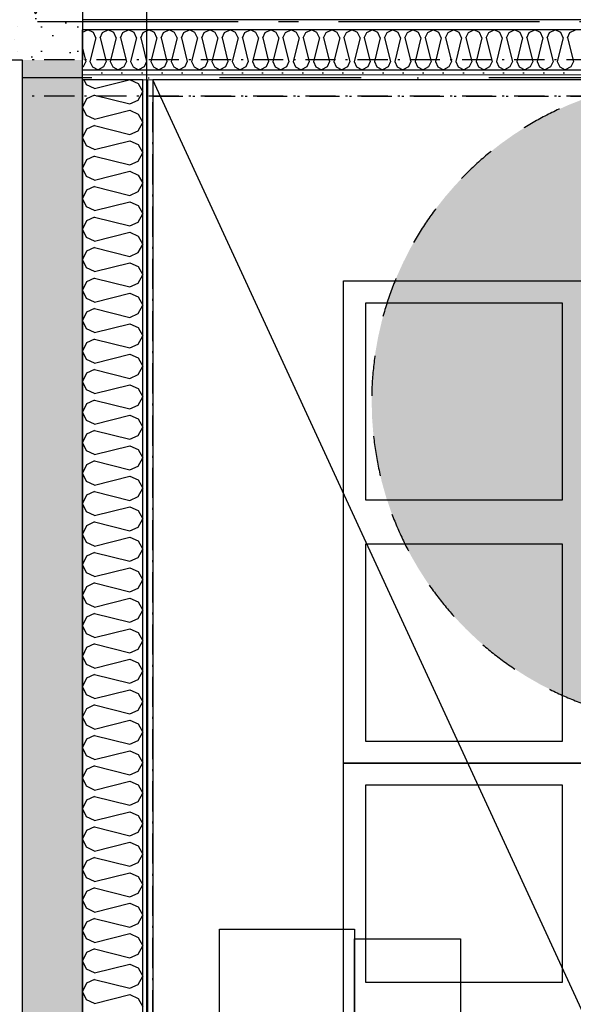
# Model space of a CAD drawing. Header units: millimetres. Extents: x -173281 to 144469, y -85977 to 83288.
# Tile 28 of 88: x -76555 to -75176, y -41462 to -39012. Entities that reach past the tile are written whole.
import ezdxf
from ezdxf.enums import TextEntityAlignment as Align

# ---------------------------------------------------------------- set-up
doc = ezdxf.new("R2010")
doc.units = ezdxf.units.MM
doc.header["$LTSCALE"] = 0.5
doc.header["$MEASUREMENT"] = 0
for name, pattern in [('Akselinje', [1500, 1000, -200, 100, -200]), ('Over snittplan', [260, 150, -50, 10, -50]), ('PLINE', [0]), ('Prikk & stiplet', [1340.555525, 705.555534, -352.777767, 0, -282.222223]), ('Stipling', [400, 200, -200])]:
    doc.linetypes.add(name, pattern=pattern)
for name, color, linetype in [('223- Bjelker', 7, 'Continuous'), ('232- Ikke-bærende yttervegger (Skravur)(Nye konstruksjoner)', 7, 'Continuous'), ('24-- Innervegger (Skravur)(Nye konstruksjoner)', 7, 'Continuous'), ('24-- Innervegger(Nye konstruksjoner)', 7, 'Continuous'), ('2411 Bærende innervegger betong', 7, 'Continuous'), ('2411 Bærende innervegger betong (Skravur)', 7, 'Continuous'), ('242- Ikke-bærende innervegger', 7, 'Continuous'), ('242- Ikke-bærende innervegger (Skravur)', 7, 'Continuous'), ('252- Gulv på grunn_ bunnplate', 7, 'Continuous'), ('255- Gulvoverflate(Nye konstruksjoner)', 7, 'Continuous'), ('256- Faste himlinger og overflatebehandling(Nye konstruksjoner)', 7, 'Continuous'), ('279- Annet fast inventar(Nye konstruksjoner)', 7, 'Continuous'), ('68-- Inventar (løst)(Nye konstruksjoner)', 7, 'Continuous'), ('82-- Modullinjer', 7, 'Continuous'), ('862- M___Nettoareal(Nye konstruksjoner)', 7, 'Continuous'), ('862- M___Nettoareal(Polylinje)(Nye konstruksjoner)', 7, 'Continuous'), ('862- M___Nettoareal(Tekst)(Nye konstruksjoner)', 7, 'Continuous')]:
    doc.layers.add(name, color=color, linetype=linetype)
doc.layers.add('236- Innvendig kledning og overflate', color=7, linetype='Continuous', lineweight=0)
doc.layers.add('236- Innvendig kledning og overflate(Nye konstruksjoner)', color=7, linetype='Continuous', lineweight=0)
doc.styles.add('GENERATED_STYLE_1', font='arial.ttf')
doc.styles.add('GENERATED_STYLE_2', font='arial.ttf')
doc.linetypes.add('Lydfuge betonggolv', pattern='A,0,[5,A-2607.111 Plan 1. etasje1.Shx,S=3.968254,R=0,X=0,Y=-3.46945e-18],-600,0', length=600)
pattern_1 = [(180, (0, 0), (0, 311.7692), [30, -150]), (180, (-90, -155.9), (0, 311.7692), [30, -150]), (240, (0, 0), (-270, 155.8846), [30, -150]), (240, (-180, 2e-14), (-270, 155.8846), [30, -150]), (300, (-30, 4e-15), (270, 155.8846), [30, -150]), (300, (-210, 3e-14), (270, 155.8846), [30, -150]), (180, (-4e-15, -30), (0, 60.000002), [0, -60, 0, -90.000004]), (225, (-30, -30), (-42.42641, 42.42641), [0, -45, 0, -75.000003])]
pattern_2 = [(270, (0, 0), (86.60254, 0), [0, -50]), (270, (43.3, -25), (86.60254, 0), [0, -50])]
pattern_3 = [(0, (0, 0), (0, 86.60254), [0, -50]), (0, (25, 43.3), (0, 86.60254), [0, -50])]

# ---------------------------------------------------------------- blocks, each defined once
blk = doc.blocks.new('Piano_A-127_129', base_point=(-73510.9, -42789.3))
at = {"layer": '862- M___Nettoareal(Polylinje)(Nye konstruksjoner)', "linetype": 'PLINE', "flags": 128}
blk.add_lwpolyline([(-73575.8, -44899), (-73974.8, -41102.6), (-74178.8, -39161.9), (-76223.2, -39161.9), (-76223.2, -43699.4), (-74915.7, -43699.4), (-74915.7, -44898.8)], close=True, dxfattribs=at)
at = {"layer": '862- M___Nettoareal(Tekst)(Nye konstruksjoner)', "style": 'GENERATED_STYLE_1'}
for tag, height, p in [('DUMMY_862', 150, (-74911, -42150.7)), ('ROOM_NAME', 150, (-74911, -42711.1)), ('DUMMY_861', 100, (-75068.2, -42310.9)), ('ROOM_NUMBER', 100, (-75068.2, -42699.7)), ('DUMMY_863', 100, (-74675.3, -42676.8))]:
    blk.add_attdef(tag, text='', height=height, rotation=90, dxfattribs=at).set_placement(p, align=Align.TOP_LEFT)
blk = doc.blocks.new('*X382')
at = {"layer": '242- Ikke-bærende innervegger (Skravur)', "linetype": 'PLINE'}
for p, q in [((-76388.4, -39174.3), (-76394.2, -39161.9)), ((-76368, -39183.5), (-76388.4, -39174.3)), ((-76368, -39183.5), (-76281.7, -39161.9)), ((-76279.2, -39161.9), (-76259.7, -39170.8)), ((-76259.7, -39170.8), (-76248.2, -39191.5)), ((-76368, -39199.5), (-76388.4, -39208.7)), ((-76368, -39199.5), (-76280, -39221.5)), ((-76259.7, -39212.2), (-76248.2, -39191.5)), ((-76388.4, -39208.7), (-76398.2, -39229.4)), ((-76280, -39221.5), (-76259.7, -39212.2)), ((-76388.4, -39250.2), (-76398.2, -39229.4)), ((-76368, -39259.4), (-76280, -39237.4)), ((-76280, -39237.4), (-76259.7, -39246.6)), ((-76259.7, -39246.6), (-76248.2, -39267.4)), ((-76368, -39259.4), (-76388.4, -39250.2)), ((-76259.7, -39288.1), (-76248.2, -39267.4)), ((-76388.4, -39284.6), (-76398.2, -39305.3)), ((-76368, -39275.3), (-76388.4, -39284.6)), ((-76368, -39275.3), (-76280, -39297.3)), ((-76280, -39297.3), (-76259.7, -39288.1)), ((-76388.4, -39326), (-76398.2, -39305.3)), ((-76368, -39335.3), (-76280, -39313.3)), ((-76280, -39313.3), (-76259.7, -39322.5)), ((-76368, -39335.3), (-76388.4, -39326)), ((-76259.7, -39322.5), (-76248.2, -39343.2)), ((-76259.7, -39364), (-76248.2, -39343.2)), ((-76388.4, -39360.5), (-76398.2, -39381.2)), ((-76368, -39351.2), (-76388.4, -39360.5)), ((-76368, -39351.2), (-76280, -39373.2)), ((-76280, -39373.2), (-76259.7, -39364)), ((-76388.4, -39401.9), (-76398.2, -39381.2)), ((-76368, -39411.2), (-76280, -39389.2)), ((-76280, -39389.2), (-76259.7, -39398.4)), ((-76368, -39411.2), (-76388.4, -39401.9)), ((-76259.7, -39398.4), (-76248.2, -39419.1)), ((-76259.7, -39439.8), (-76248.2, -39419.1)), ((-76388.4, -39436.3), (-76398.2, -39457.1)), ((-76368, -39427.1), (-76388.4, -39436.3)), ((-76368, -39427.1), (-76280, -39449.1)), ((-76280, -39449.1), (-76259.7, -39439.8)), ((-76388.4, -39477.8), (-76398.2, -39457.1)), ((-76368, -39487), (-76280, -39465)), ((-76280, -39465), (-76259.7, -39474.3)), ((-76368, -39487), (-76388.4, -39477.8)), ((-76259.7, -39474.3), (-76248.2, -39495)), ((-76388.4, -39512.2), (-76398.2, -39532.9)), ((-76368, -39503), (-76388.4, -39512.2)), ((-76368, -39503), (-76280, -39525)), ((-76280, -39525), (-76259.7, -39515.7)), ((-76259.7, -39515.7), (-76248.2, -39495)), ((-76388.4, -39553.7), (-76398.2, -39532.9)), ((-76368, -39562.9), (-76280, -39540.9)), ((-76280, -39540.9), (-76259.7, -39550.2)), ((-76368, -39562.9), (-76388.4, -39553.7)), ((-76259.7, -39550.2), (-76248.2, -39570.9)), ((-76388.4, -39588.1), (-76398.2, -39608.8)), ((-76368, -39578.9), (-76388.4, -39588.1)), ((-76368, -39578.9), (-76280, -39600.9)), ((-76280, -39600.9), (-76259.7, -39591.6)), ((-76259.7, -39591.6), (-76248.2, -39570.9)), ((-76388.4, -39629.5), (-76398.2, -39608.8)), ((-76368, -39638.8), (-76388.4, -39629.5)), ((-76368, -39638.8), (-76280, -39616.8)), ((-76280, -39616.8), (-76259.7, -39626)), ((-76259.7, -39626), (-76248.2, -39646.8)), ((-76388.4, -39664), (-76398.2, -39684.7)), ((-76368, -39654.7), (-76388.4, -39664)), ((-76368, -39654.7), (-76280, -39676.7)), ((-76259.7, -39667.5), (-76248.2, -39646.8)), ((-76388.4, -39705.4), (-76398.2, -39684.7)), ((-76280, -39676.7), (-76259.7, -39667.5)), ((-76368, -39714.7), (-76388.4, -39705.4)), ((-76368, -39714.7), (-76280, -39692.7)), ((-76280, -39692.7), (-76259.7, -39701.9)), ((-76259.7, -39701.9), (-76248.2, -39722.6)), ((-76368, -39730.6), (-76388.4, -39739.9)), ((-76368, -39730.6), (-76280, -39752.6)), ((-76259.7, -39743.4), (-76248.2, -39722.6)), ((-76388.4, -39739.9), (-76398.2, -39760.6)), ((-76388.4, -39781.3), (-76398.2, -39760.6)), ((-76280, -39752.6), (-76259.7, -39743.4)), ((-76368, -39790.6), (-76388.4, -39781.3)), ((-76368, -39790.6), (-76280, -39768.6)), ((-76280, -39768.6), (-76259.7, -39777.8)), ((-76259.7, -39777.8), (-76248.2, -39798.5)), ((-76368, -39806.5), (-76388.4, -39815.7)), ((-76368, -39806.5), (-76280, -39828.5)), ((-76259.7, -39819.2), (-76248.2, -39798.5)), ((-76388.4, -39815.7), (-76398.2, -39836.5)), ((-76388.4, -39857.2), (-76398.2, -39836.5)), ((-76280, -39828.5), (-76259.7, -39819.2)), ((-76368, -39866.4), (-76388.4, -39857.2)), ((-76368, -39866.4), (-76280, -39844.4)), ((-76280, -39844.4), (-76259.7, -39853.7)), ((-76259.7, -39853.7), (-76248.2, -39874.4)), ((-76368, -39882.4), (-76388.4, -39891.6)), ((-76368, -39882.4), (-76280, -39904.4)), ((-76259.7, -39895.1), (-76248.2, -39874.4)), ((-76388.4, -39891.6), (-76398.2, -39912.3)), ((-76280, -39904.4), (-76259.7, -39895.1)), ((-76388.4, -39933.1), (-76398.2, -39912.3)), ((-76368, -39942.3), (-76388.4, -39933.1)), ((-76368, -39942.3), (-76280, -39920.3)), ((-76280, -39920.3), (-76259.7, -39929.6)), ((-76259.7, -39929.6), (-76248.2, -39950.3)), ((-76368, -39958.3), (-76388.4, -39967.5)), ((-76368, -39958.3), (-76280, -39980.2)), ((-76259.7, -39971), (-76248.2, -39950.3)), ((-76388.4, -39967.5), (-76398.2, -39988.2)), ((-76280, -39980.2), (-76259.7, -39971)), ((-76388.4, -40008.9), (-76398.2, -39988.2)), ((-76368, -40018.2), (-76280, -39996.2)), ((-76280, -39996.2), (-76259.7, -40005.4)), ((-76259.7, -40005.4), (-76248.2, -40026.2)), ((-76368, -40018.2), (-76388.4, -40008.9)), ((-76259.7, -40046.9), (-76248.2, -40026.2)), ((-76388.4, -40043.4), (-76398.2, -40064.1)), ((-76368, -40034.1), (-76388.4, -40043.4)), ((-76368, -40034.1), (-76280, -40056.1)), ((-76280, -40056.1), (-76259.7, -40046.9)), ((-76388.4, -40084.8), (-76398.2, -40064.1)), ((-76368, -40094.1), (-76280, -40072.1)), ((-76280, -40072.1), (-76259.7, -40081.3)), ((-76259.7, -40081.3), (-76248.2, -40102)), ((-76368, -40094.1), (-76388.4, -40084.8)), ((-76259.7, -40122.8), (-76248.2, -40102)), ((-76388.4, -40119.3), (-76398.2, -40140)), ((-76368, -40110), (-76388.4, -40119.3)), ((-76368, -40110), (-76280, -40132)), ((-76280, -40132), (-76259.7, -40122.8)), ((-76388.4, -40160.7), (-76398.2, -40140)), ((-76368, -40169.9), (-76280, -40147.9)), ((-76280, -40147.9), (-76259.7, -40157.2)), ((-76368, -40169.9), (-76388.4, -40160.7)), ((-76259.7, -40157.2), (-76248.2, -40177.9)), ((-76259.7, -40198.6), (-76248.2, -40177.9)), ((-76388.4, -40195.1), (-76398.2, -40215.9)), ((-76368, -40185.9), (-76388.4, -40195.1)), ((-76368, -40185.9), (-76280, -40207.9)), ((-76280, -40207.9), (-76259.7, -40198.6)), ((-76388.4, -40236.6), (-76398.2, -40215.9)), ((-76368, -40245.8), (-76280, -40223.8)), ((-76280, -40223.8), (-76259.7, -40233.1)), ((-76368, -40245.8), (-76388.4, -40236.6)), ((-76259.7, -40233.1), (-76248.2, -40253.8)), ((-76388.4, -40271), (-76398.2, -40291.7)), ((-76368, -40261.8), (-76388.4, -40271)), ((-76368, -40261.8), (-76280, -40283.8)), ((-76280, -40283.8), (-76259.7, -40274.5)), ((-76259.7, -40274.5), (-76248.2, -40253.8)), ((-76388.4, -40312.5), (-76398.2, -40291.7)), ((-76368, -40321.7), (-76280, -40299.7)), ((-76280, -40299.7), (-76259.7, -40309)), ((-76368, -40321.7), (-76388.4, -40312.5)), ((-76259.7, -40309), (-76248.2, -40329.7)), ((-76388.4, -40346.9), (-76398.2, -40367.6)), ((-76368, -40337.6), (-76388.4, -40346.9)), ((-76368, -40337.6), (-76280, -40359.6)), ((-76280, -40359.6), (-76259.7, -40350.4)), ((-76259.7, -40350.4), (-76248.2, -40329.7)), ((-76388.4, -40388.3), (-76398.2, -40367.6)), ((-76368, -40397.6), (-76280, -40375.6)), ((-76280, -40375.6), (-76259.7, -40384.8)), ((-76368, -40397.6), (-76388.4, -40388.3)), ((-76259.7, -40384.8), (-76248.2, -40405.6)), ((-76388.4, -40422.8), (-76398.2, -40443.5)), ((-76368, -40413.5), (-76388.4, -40422.8)), ((-76368, -40413.5), (-76280, -40435.5)), ((-76259.7, -40426.3), (-76248.2, -40405.6)), ((-76388.4, -40464.2), (-76398.2, -40443.5)), ((-76280, -40435.5), (-76259.7, -40426.3)), ((-76368, -40473.5), (-76388.4, -40464.2)), ((-76368, -40473.5), (-76280, -40451.5)), ((-76280, -40451.5), (-76259.7, -40460.7)), ((-76259.7, -40460.7), (-76248.2, -40481.4)), ((-76368, -40489.4), (-76388.4, -40498.7)), ((-76368, -40489.4), (-76280, -40511.4)), ((-76259.7, -40502.2), (-76248.2, -40481.4)), ((-76388.4, -40498.7), (-76398.2, -40519.4)), ((-76388.4, -40540.1), (-76398.2, -40519.4)), ((-76280, -40511.4), (-76259.7, -40502.2)), ((-76368, -40549.3), (-76388.4, -40540.1)), ((-76368, -40549.3), (-76280, -40527.3)), ((-76280, -40527.3), (-76259.7, -40536.6)), ((-76259.7, -40536.6), (-76248.2, -40557.3)), ((-76368, -40565.3), (-76388.4, -40574.5)), ((-76368, -40565.3), (-76280, -40587.3)), ((-76259.7, -40578), (-76248.2, -40557.3)), ((-76388.4, -40574.5), (-76398.2, -40595.3)), ((-76388.4, -40616), (-76398.2, -40595.3)), ((-76280, -40587.3), (-76259.7, -40578)), ((-76368, -40625.2), (-76388.4, -40616)), ((-76368, -40625.2), (-76280, -40603.2)), ((-76280, -40603.2), (-76259.7, -40612.5)), ((-76259.7, -40612.5), (-76248.2, -40633.2)), ((-76368, -40641.2), (-76388.4, -40650.4)), ((-76368, -40641.2), (-76280, -40663.2)), ((-76259.7, -40653.9), (-76248.2, -40633.2)), ((-76388.4, -40650.4), (-76398.2, -40671.1)), ((-76280, -40663.2), (-76259.7, -40653.9)), ((-76388.4, -40691.9), (-76398.2, -40671.1)), ((-76368, -40701.1), (-76388.4, -40691.9)), ((-76368, -40701.1), (-76280, -40679.1)), ((-76280, -40679.1), (-76259.7, -40688.3)), ((-76259.7, -40688.3), (-76248.2, -40709.1)), ((-76368, -40717), (-76388.4, -40726.3)), ((-76368, -40717), (-76280, -40739)), ((-76259.7, -40729.8), (-76248.2, -40709.1)), ((-76388.4, -40726.3), (-76398.2, -40747)), ((-76280, -40739), (-76259.7, -40729.8)), ((-76388.4, -40767.7), (-76398.2, -40747)), ((-76368, -40777), (-76388.4, -40767.7)), ((-76368, -40777), (-76280, -40755)), ((-76280, -40755), (-76259.7, -40764.2)), ((-76259.7, -40764.2), (-76248.2, -40784.9)), ((-76259.7, -40805.7), (-76248.2, -40784.9)), ((-76388.4, -40802.2), (-76398.2, -40822.9)), ((-76368, -40792.9), (-76388.4, -40802.2)), ((-76368, -40792.9), (-76280, -40814.9)), ((-76280, -40814.9), (-76259.7, -40805.7)), ((-76388.4, -40843.6), (-76398.2, -40822.9)), ((-76368, -40852.9), (-76280, -40830.9)), ((-76280, -40830.9), (-76259.7, -40840.1)), ((-76259.7, -40840.1), (-76248.2, -40860.8)), ((-76368, -40852.9), (-76388.4, -40843.6)), ((-76259.7, -40881.6), (-76248.2, -40860.8)), ((-76388.4, -40878), (-76398.2, -40898.8)), ((-76368, -40868.8), (-76388.4, -40878)), ((-76368, -40868.8), (-76280, -40890.8)), ((-76280, -40890.8), (-76259.7, -40881.6)), ((-76388.4, -40919.5), (-76398.2, -40898.8)), ((-76368, -40928.7), (-76280, -40906.7)), ((-76280, -40906.7), (-76259.7, -40916)), ((-76368, -40928.7), (-76388.4, -40919.5)), ((-76259.7, -40916), (-76248.2, -40936.7)), ((-76259.7, -40957.4), (-76248.2, -40936.7)), ((-76388.4, -40953.9), (-76398.2, -40974.6)), ((-76368, -40944.7), (-76388.4, -40953.9)), ((-76368, -40944.7), (-76280, -40966.7)), ((-76280, -40966.7), (-76259.7, -40957.4)), ((-76388.4, -40995.4), (-76398.2, -40974.6)), ((-76368, -41004.6), (-76280, -40982.6)), ((-76280, -40982.6), (-76259.7, -40991.9)), ((-76368, -41004.6), (-76388.4, -40995.4)), ((-76259.7, -40991.9), (-76248.2, -41012.6)), ((-76259.7, -41033.3), (-76248.2, -41012.6)), ((-76388.4, -41029.8), (-76398.2, -41050.5)), ((-76368, -41020.6), (-76388.4, -41029.8)), ((-76368, -41020.6), (-76280, -41042.6)), ((-76280, -41042.6), (-76259.7, -41033.3)), ((-76388.4, -41071.2), (-76398.2, -41050.5)), ((-76368, -41080.5), (-76280, -41058.5)), ((-76280, -41058.5), (-76259.7, -41067.7)), ((-76368, -41080.5), (-76388.4, -41071.2)), ((-76259.7, -41067.7), (-76248.2, -41088.5)), ((-76388.4, -41105.7), (-76398.2, -41126.4)), ((-76368, -41096.4), (-76388.4, -41105.7)), ((-76368, -41096.4), (-76280, -41118.4)), ((-76280, -41118.4), (-76259.7, -41109.2)), ((-76259.7, -41109.2), (-76248.2, -41088.5)), ((-76388.4, -41147.1), (-76398.2, -41126.4)), ((-76368, -41156.4), (-76280, -41134.4)), ((-76280, -41134.4), (-76259.7, -41143.6)), ((-76368, -41156.4), (-76388.4, -41147.1)), ((-76259.7, -41143.6), (-76248.2, -41164.3)), ((-76388.4, -41181.6), (-76398.2, -41202.3)), ((-76368, -41172.3), (-76388.4, -41181.6)), ((-76368, -41172.3), (-76280, -41194.3)), ((-76259.7, -41185.1), (-76248.2, -41164.3)), ((-76388.4, -41223), (-76398.2, -41202.3)), ((-76280, -41194.3), (-76259.7, -41185.1)), ((-76368, -41232.3), (-76388.4, -41223)), ((-76368, -41232.3), (-76280, -41210.3)), ((-76280, -41210.3), (-76259.7, -41219.5)), ((-76259.7, -41219.5), (-76248.2, -41240.2)), ((-76388.4, -41257.4), (-76398.2, -41278.2)), ((-76368, -41248.2), (-76388.4, -41257.4)), ((-76368, -41248.2), (-76280, -41270.2)), ((-76259.7, -41260.9), (-76248.2, -41240.2)), ((-76388.4, -41298.9), (-76398.2, -41278.2)), ((-76280, -41270.2), (-76259.7, -41260.9)), ((-76368, -41308.1), (-76388.4, -41298.9)), ((-76368, -41308.1), (-76280, -41286.1)), ((-76280, -41286.1), (-76259.7, -41295.4)), ((-76259.7, -41295.4), (-76248.2, -41316.1)), ((-76368, -41324.1), (-76388.4, -41333.3)), ((-76368, -41324.1), (-76280, -41346.1)), ((-76259.7, -41336.8), (-76248.2, -41316.1)), ((-76388.4, -41333.3), (-76398.2, -41354)), ((-76388.4, -41374.8), (-76398.2, -41354)), ((-76280, -41346.1), (-76259.7, -41336.8)), ((-76368, -41384), (-76388.4, -41374.8)), ((-76368, -41384), (-76280, -41362)), ((-76280, -41362), (-76259.7, -41371.3)), ((-76259.7, -41371.3), (-76248.2, -41392)), ((-76368, -41400), (-76388.4, -41409.2)), ((-76368, -41400), (-76280, -41422)), ((-76259.7, -41412.7), (-76248.2, -41392)), ((-76388.4, -41409.2), (-76398.2, -41429.9)), ((-76280, -41422), (-76259.7, -41412.7)), ((-76388.4, -41450.6), (-76398.2, -41429.9)), ((-76368, -41459.9), (-76388.4, -41450.6)), ((-76368, -41459.9), (-76280, -41437.9)), ((-76280, -41437.9), (-76259.7, -41447.1)), ((-76259.7, -41447.1), (-76248.2, -41467.9))]:
    blk.add_line(p, q, dxfattribs=at)
blk = doc.blocks.new('Piano[144]', base_point=(-75457, -41275.1))
at = {"layer": '68-- Inventar (løst)(Nye konstruksjoner)', "linetype": 'PLINE', "flags": 128}
for points in [[(-75721, -41275.1), (-75721, -42725.1), (-76057, -42725.1), (-76057, -41275.1)], [(-75457, -41299.1), (-75457, -42701.1), (-75721, -42701.1), (-75721, -41299.1)]]:
    blk.add_lwpolyline(points, close=True, dxfattribs=at)
blk = doc.blocks.new('Standard grid marker[178]', base_point=(20939.5, -39016.9))
at = {"layer": '82-- Modullinjer', "linetype": 'Akselinje'}
blk.add_line((20739.5, -39016.9), (-81321.3, -39016.9), dxfattribs=at)
at = {"layer": '82-- Modullinjer', "style": 'GENERATED_STYLE_2'}
for tag, p in [('AC_MarkerText_1_1', (-81898.8, -39056.9)), ('AC_MarkerText_1_0', (21062, -39056.9))]:
    blk.add_attdef(tag, text='', height=175, rotation=90, dxfattribs=at).set_placement(p, align=Align.TOP_CENTER)
blk = doc.blocks.new('Skilt handikap[301]', base_point=(-75678.2, -40761.9))
at = {"layer": '279- Annet fast inventar(Nye konstruksjoner)', "linetype": 'Continuous'}
blk.add_hatch(color=256, dxfattribs=at).paths.add_polyline_path([(-74078.2, -39961.9, 1), (-75678.2, -39961.9, 1)])
at = {"layer": '279- Annet fast inventar(Nye konstruksjoner)', "linetype": 'Stipling', "flags": 128}
blk.add_lwpolyline([(-74078.2, -39961.9, 1), (-75678.2, -39961.9, 1)], format="xyb", close=True, dxfattribs=at)
blk = doc.blocks.new('*X1503')
at = {"layer": '24-- Innervegger (Skravur)(Nye konstruksjoner)', "linetype": 'PLINE'}
for p, q in [((-76398.2, -39043.2), (-76384.8, -39036.9)), ((-76371, -39043.5), (-76384.8, -39036.9)), ((-76364.9, -39057), (-76371, -39043.5)), ((-76354.2, -39057), (-76348.1, -39043.5)), ((-76348.1, -39043.5), (-76334.3, -39036.9)), ((-76320.4, -39043.5), (-76334.3, -39036.9)), ((-76314.3, -39057), (-76320.4, -39043.5)), ((-76303.6, -39057), (-76297.5, -39043.5)), ((-76297.5, -39043.5), (-76283.7, -39036.9)), ((-76269.8, -39043.5), (-76283.7, -39036.9)), ((-76263.7, -39057), (-76269.8, -39043.5)), ((-76253.1, -39057), (-76246.9, -39043.5)), ((-76246.9, -39043.5), (-76233.1, -39036.9)), ((-76219.3, -39043.5), (-76233.1, -39036.9)), ((-76213.1, -39057), (-76219.3, -39043.5)), ((-76202.5, -39057), (-76196.3, -39043.5)), ((-76196.3, -39043.5), (-76182.5, -39036.9)), ((-76168.7, -39043.5), (-76182.5, -39036.9)), ((-76162.5, -39057), (-76168.7, -39043.5)), ((-76151.9, -39057), (-76145.7, -39043.5)), ((-76145.7, -39043.5), (-76131.9, -39036.9)), ((-76118.1, -39043.5), (-76131.9, -39036.9)), ((-76111.9, -39057), (-76118.1, -39043.5)), ((-76101.3, -39057), (-76095.1, -39043.5)), ((-76095.1, -39043.5), (-76081.3, -39036.9)), ((-76067.5, -39043.5), (-76081.3, -39036.9)), ((-76061.3, -39057), (-76067.5, -39043.5)), ((-76050.7, -39057), (-76044.5, -39043.5)), ((-76044.5, -39043.5), (-76030.7, -39036.9)), ((-76016.9, -39043.5), (-76030.7, -39036.9)), ((-76010.8, -39057), (-76016.9, -39043.5)), ((-76000.1, -39057), (-75994, -39043.5)), ((-75994, -39043.5), (-75980.1, -39036.9)), ((-75966.3, -39043.5), (-75980.1, -39036.9)), ((-75960.2, -39057), (-75966.3, -39043.5)), ((-75949.5, -39057), (-75943.4, -39043.5)), ((-75943.4, -39043.5), (-75929.6, -39036.9)), ((-75915.7, -39043.5), (-75929.6, -39036.9)), ((-75909.6, -39057), (-75915.7, -39043.5)), ((-75899, -39057), (-75892.8, -39043.5)), ((-75892.8, -39043.5), (-75879, -39036.9)), ((-75865.2, -39043.5), (-75879, -39036.9)), ((-75859, -39057), (-75865.2, -39043.5)), ((-75848.4, -39057), (-75842.2, -39043.5)), ((-75842.2, -39043.5), (-75828.4, -39036.9)), ((-75814.6, -39043.5), (-75828.4, -39036.9)), ((-75808.4, -39057), (-75814.6, -39043.5)), ((-75797.8, -39057), (-75791.6, -39043.5)), ((-75791.6, -39043.5), (-75777.8, -39036.9)), ((-75764, -39043.5), (-75777.8, -39036.9)), ((-75757.8, -39057), (-75764, -39043.5)), ((-75747.2, -39057), (-75741, -39043.5)), ((-75741, -39043.5), (-75727.2, -39036.9)), ((-75713.4, -39043.5), (-75727.2, -39036.9)), ((-75707.2, -39057), (-75713.4, -39043.5)), ((-75696.6, -39057), (-75690.4, -39043.5)), ((-75690.4, -39043.5), (-75676.6, -39036.9)), ((-75662.8, -39043.5), (-75676.6, -39036.9)), ((-75656.7, -39057), (-75662.8, -39043.5)), ((-75646, -39057), (-75639.9, -39043.5)), ((-75639.9, -39043.5), (-75626, -39036.9)), ((-75612.2, -39043.5), (-75626, -39036.9)), ((-75606.1, -39057), (-75612.2, -39043.5)), ((-75595.4, -39057), (-75589.3, -39043.5)), ((-75589.3, -39043.5), (-75575.5, -39036.9)), ((-75561.6, -39043.5), (-75575.5, -39036.9)), ((-75555.5, -39057), (-75561.6, -39043.5)), ((-75544.9, -39057), (-75538.7, -39043.5)), ((-75538.7, -39043.5), (-75524.9, -39036.9)), ((-75511.1, -39043.5), (-75524.9, -39036.9)), ((-75504.9, -39057), (-75511.1, -39043.5)), ((-75494.3, -39057), (-75488.1, -39043.5)), ((-75488.1, -39043.5), (-75474.3, -39036.9)), ((-75460.5, -39043.5), (-75474.3, -39036.9)), ((-75454.3, -39057), (-75460.5, -39043.5)), ((-75443.7, -39057), (-75437.5, -39043.5)), ((-75437.5, -39043.5), (-75423.7, -39036.9)), ((-75409.9, -39043.5), (-75423.7, -39036.9)), ((-75403.7, -39057), (-75409.9, -39043.5)), ((-75393.1, -39057), (-75386.9, -39043.5)), ((-75386.9, -39043.5), (-75373.1, -39036.9)), ((-75359.3, -39043.5), (-75373.1, -39036.9)), ((-75353.1, -39057), (-75359.3, -39043.5)), ((-75342.5, -39057), (-75336.3, -39043.5)), ((-75336.3, -39043.5), (-75322.5, -39036.9)), ((-75308.7, -39043.5), (-75322.5, -39036.9)), ((-75302.6, -39057), (-75308.7, -39043.5)), ((-75291.9, -39057), (-75285.8, -39043.5)), ((-75285.8, -39043.5), (-75271.9, -39036.9)), ((-75258.1, -39043.5), (-75271.9, -39036.9)), ((-75252, -39057), (-75258.1, -39043.5)), ((-75241.3, -39057), (-75235.2, -39043.5)), ((-75235.2, -39043.5), (-75221.4, -39036.9)), ((-75207.5, -39043.5), (-75221.4, -39036.9)), ((-75201.4, -39057), (-75207.5, -39043.5)), ((-75190.8, -39057), (-75184.6, -39043.5)), ((-75184.6, -39043.5), (-75170.8, -39036.9)), ((-76364.9, -39057), (-76379.5, -39115.7)), ((-76354.2, -39057), (-76339.6, -39115.7)), ((-76314.3, -39057), (-76328.9, -39115.7)), ((-76303.6, -39057), (-76289, -39115.7)), ((-76263.7, -39057), (-76278.4, -39115.7)), ((-76253.1, -39057), (-76238.4, -39115.7)), ((-76213.1, -39057), (-76227.8, -39115.7)), ((-76202.5, -39057), (-76187.8, -39115.7)), ((-76162.5, -39057), (-76177.2, -39115.7)), ((-76151.9, -39057), (-76137.2, -39115.7)), ((-76111.9, -39057), (-76126.6, -39115.7)), ((-76101.3, -39057), (-76086.6, -39115.7)), ((-76061.3, -39057), (-76076, -39115.7)), ((-76050.7, -39057), (-76036, -39115.7)), ((-76010.8, -39057), (-76025.4, -39115.7)), ((-76000.1, -39057), (-75985.5, -39115.7)), ((-75960.2, -39057), (-75974.8, -39115.7)), ((-75949.5, -39057), (-75934.9, -39115.7)), ((-75909.6, -39057), (-75924.2, -39115.7)), ((-75899, -39057), (-75884.3, -39115.7)), ((-75859, -39057), (-75873.7, -39115.7)), ((-75848.4, -39057), (-75833.7, -39115.7)), ((-75808.4, -39057), (-75823.1, -39115.7)), ((-75797.8, -39057), (-75783.1, -39115.7)), ((-75757.8, -39057), (-75772.5, -39115.7)), ((-75747.2, -39057), (-75732.5, -39115.7)), ((-75707.2, -39057), (-75721.9, -39115.7)), ((-75696.6, -39057), (-75681.9, -39115.7)), ((-75656.7, -39057), (-75671.3, -39115.7)), ((-75646, -39057), (-75631.4, -39115.7)), ((-75606.1, -39057), (-75620.7, -39115.7)), ((-75595.4, -39057), (-75580.8, -39115.7)), ((-75555.5, -39057), (-75570.1, -39115.7)), ((-75544.9, -39057), (-75530.2, -39115.7)), ((-75504.9, -39057), (-75519.6, -39115.7)), ((-75494.3, -39057), (-75479.6, -39115.7)), ((-75454.3, -39057), (-75469, -39115.7)), ((-75443.7, -39057), (-75429, -39115.7)), ((-75403.7, -39057), (-75418.4, -39115.7)), ((-75393.1, -39057), (-75378.4, -39115.7)), ((-75353.1, -39057), (-75367.8, -39115.7)), ((-75342.5, -39057), (-75327.8, -39115.7)), ((-75302.6, -39057), (-75317.2, -39115.7)), ((-75291.9, -39057), (-75277.3, -39115.7)), ((-75252, -39057), (-75266.6, -39115.7)), ((-75241.3, -39057), (-75226.7, -39115.7)), ((-75201.4, -39057), (-75216, -39115.7)), ((-75190.8, -39057), (-75176.1, -39115.7)), ((-76398.2, -39083.6), (-76390.2, -39115.7)), ((-76390.2, -39115.7), (-76396.3, -39129.2)), ((-76379.5, -39115.7), (-76373.4, -39129.2)), ((-76339.6, -39115.7), (-76345.7, -39129.2)), ((-76328.9, -39115.7), (-76322.8, -39129.2)), ((-76289, -39115.7), (-76295.1, -39129.2)), ((-76278.4, -39115.7), (-76272.2, -39129.2)), ((-76238.4, -39115.7), (-76244.6, -39129.2)), ((-76227.8, -39115.7), (-76221.6, -39129.2)), ((-76187.8, -39115.7), (-76194, -39129.2)), ((-76177.2, -39115.7), (-76171, -39129.2)), ((-76137.2, -39115.7), (-76143.4, -39129.2)), ((-76126.6, -39115.7), (-76120.4, -39129.2)), ((-76086.6, -39115.7), (-76092.8, -39129.2)), ((-76076, -39115.7), (-76069.8, -39129.2)), ((-76036, -39115.7), (-76042.2, -39129.2)), ((-76025.4, -39115.7), (-76019.3, -39129.2)), ((-75985.5, -39115.7), (-75991.6, -39129.2)), ((-75974.8, -39115.7), (-75968.7, -39129.2)), ((-75934.9, -39115.7), (-75941, -39129.2)), ((-75924.2, -39115.7), (-75918.1, -39129.2)), ((-75884.3, -39115.7), (-75890.5, -39129.2)), ((-75873.7, -39115.7), (-75867.5, -39129.2)), ((-75833.7, -39115.7), (-75839.9, -39129.2)), ((-75823.1, -39115.7), (-75816.9, -39129.2)), ((-75783.1, -39115.7), (-75789.3, -39129.2)), ((-75772.5, -39115.7), (-75766.3, -39129.2)), ((-75732.5, -39115.7), (-75738.7, -39129.2)), ((-75721.9, -39115.7), (-75715.7, -39129.2)), ((-75681.9, -39115.7), (-75688.1, -39129.2)), ((-75671.3, -39115.7), (-75665.2, -39129.2)), ((-75631.4, -39115.7), (-75637.5, -39129.2)), ((-75620.7, -39115.7), (-75614.6, -39129.2)), ((-75580.8, -39115.7), (-75586.9, -39129.2)), ((-75570.1, -39115.7), (-75564, -39129.2)), ((-75530.2, -39115.7), (-75536.4, -39129.2)), ((-75519.6, -39115.7), (-75513.4, -39129.2)), ((-75479.6, -39115.7), (-75485.8, -39129.2)), ((-75469, -39115.7), (-75462.8, -39129.2)), ((-75429, -39115.7), (-75435.2, -39129.2)), ((-75418.4, -39115.7), (-75412.2, -39129.2)), ((-75378.4, -39115.7), (-75384.6, -39129.2)), ((-75367.8, -39115.7), (-75361.6, -39129.2)), ((-75327.8, -39115.7), (-75334, -39129.2)), ((-75317.2, -39115.7), (-75311.1, -39129.2)), ((-75277.3, -39115.7), (-75283.4, -39129.2)), ((-75266.6, -39115.7), (-75260.5, -39129.2)), ((-75226.7, -39115.7), (-75232.8, -39129.2)), ((-75216, -39115.7), (-75209.9, -39129.2)), ((-75176.1, -39115.7), (-75182.3, -39129.2)), ((-76396.3, -39129.2), (-76398.2, -39130.2)), ((-76373.4, -39129.2), (-76359.5, -39136.9)), ((-76345.7, -39129.2), (-76359.5, -39136.9)), ((-76322.8, -39129.2), (-76309, -39136.9)), ((-76295.1, -39129.2), (-76309, -39136.9)), ((-76272.2, -39129.2), (-76258.4, -39136.9)), ((-76244.6, -39129.2), (-76258.4, -39136.9)), ((-76221.6, -39129.2), (-76207.8, -39136.9)), ((-76194, -39129.2), (-76207.8, -39136.9)), ((-76171, -39129.2), (-76157.2, -39136.9)), ((-76143.4, -39129.2), (-76157.2, -39136.9)), ((-76120.4, -39129.2), (-76106.6, -39136.9)), ((-76092.8, -39129.2), (-76106.6, -39136.9)), ((-76069.8, -39129.2), (-76056, -39136.9)), ((-76042.2, -39129.2), (-76056, -39136.9)), ((-76019.3, -39129.2), (-76005.4, -39136.9)), ((-75991.6, -39129.2), (-76005.4, -39136.9)), ((-75968.7, -39129.2), (-75954.9, -39136.9)), ((-75941, -39129.2), (-75954.9, -39136.9)), ((-75918.1, -39129.2), (-75904.3, -39136.9)), ((-75890.5, -39129.2), (-75904.3, -39136.9)), ((-75867.5, -39129.2), (-75853.7, -39136.9)), ((-75839.9, -39129.2), (-75853.7, -39136.9)), ((-75816.9, -39129.2), (-75803.1, -39136.9)), ((-75789.3, -39129.2), (-75803.1, -39136.9)), ((-75766.3, -39129.2), (-75752.5, -39136.9)), ((-75738.7, -39129.2), (-75752.5, -39136.9)), ((-75715.7, -39129.2), (-75701.9, -39136.9)), ((-75688.1, -39129.2), (-75701.9, -39136.9)), ((-75665.2, -39129.2), (-75651.3, -39136.9)), ((-75637.5, -39129.2), (-75651.3, -39136.9)), ((-75614.6, -39129.2), (-75600.8, -39136.9)), ((-75586.9, -39129.2), (-75600.8, -39136.9)), ((-75564, -39129.2), (-75550.2, -39136.9)), ((-75536.4, -39129.2), (-75550.2, -39136.9)), ((-75513.4, -39129.2), (-75499.6, -39136.9)), ((-75485.8, -39129.2), (-75499.6, -39136.9)), ((-75462.8, -39129.2), (-75449, -39136.9)), ((-75435.2, -39129.2), (-75449, -39136.9)), ((-75412.2, -39129.2), (-75398.4, -39136.9)), ((-75384.6, -39129.2), (-75398.4, -39136.9)), ((-75361.6, -39129.2), (-75347.8, -39136.9)), ((-75334, -39129.2), (-75347.8, -39136.9)), ((-75311.1, -39129.2), (-75297.2, -39136.9)), ((-75283.4, -39129.2), (-75297.2, -39136.9)), ((-75260.5, -39129.2), (-75246.7, -39136.9)), ((-75232.8, -39129.2), (-75246.7, -39136.9)), ((-75209.9, -39129.2), (-75196.1, -39136.9)), ((-75182.3, -39129.2), (-75196.1, -39136.9))]:
    blk.add_line(p, q, dxfattribs=at)

msp = doc.modelspace()

# ---------------------------------------------------------------- hatches: boundary and pattern name
at = {"layer": '232- Ikke-bærende yttervegger (Skravur)(Nye konstruksjoner)', "linetype": 'Continuous'}
h = msp.add_hatch(dxfattribs=at)
h.set_pattern_fill('Gips', color=256, style=0, pattern_type=2)
h.set_pattern_definition(pattern_2)
h.paths.add_polyline_path([(-76235.7, -43711.9), (-76235.7, -39161.9), (-76248.2, -39161.9), (-76248.2, -43711.9)])
h = msp.add_hatch(dxfattribs=at)
h.set_pattern_fill('Gips', color=256, style=0, pattern_type=2)
h.set_pattern_definition(pattern_2)
h.paths.add_polyline_path([(-76223.2, -43699.4), (-76223.2, -39161.9), (-76235.7, -39161.9), (-76235.7, -43699.4)])
at = {"layer": '24-- Innervegger (Skravur)(Nye konstruksjoner)', "linetype": 'Continuous'}
h = msp.add_hatch(dxfattribs=at)
h.set_pattern_fill('Gips', color=256, style=0, pattern_type=2)
h.set_pattern_definition(pattern_3)
h.paths.add_polyline_path([(-74168.9, -39136.9), (-76398.2, -39136.9), (-76398.2, -39149.4), (-74167.6, -39149.4)])
h = msp.add_hatch(dxfattribs=at)
h.set_pattern_fill('Gips', color=256, style=0, pattern_type=2)
h.set_pattern_definition(pattern_3)
h.paths.add_polyline_path([(-74180.1, -39149.4), (-76398.2, -39149.4), (-76398.2, -39161.9), (-74178.8, -39161.9)])
at = {"layer": '2411 Bærende innervegger betong (Skravur)', "linetype": 'Continuous'}
h = msp.add_hatch(dxfattribs=at)
h.set_pattern_fill('Betong_strukturell', color=256, style=0, pattern_type=2)
h.set_pattern_definition(pattern_1)
h.paths.add_polyline_path([(-76548.2, -38911.9), (-77578.2, -38911.9), (-77578.2, -39111.9), (-76548.2, -39111.9)])
h = msp.add_hatch(dxfattribs=at)
h.set_pattern_fill('Betong_strukturell', color=256, style=0, pattern_type=2)
h.set_pattern_definition(pattern_1)
h.paths.add_polyline_path([(-76548.2, -39111.9), (-76398.2, -39111.9), (-76398.2, -38911.9)])
h = msp.add_hatch(dxfattribs=at)
h.set_pattern_fill('Betong_strukturell', color=256, style=0, pattern_type=2)
h.set_pattern_definition(pattern_1)
h.paths.add_polyline_path([(-76548.2, -39111.9), (-76398.2, -38911.9), (-76548.2, -38911.9)])
h = msp.add_hatch(dxfattribs=at)
h.set_pattern_fill('Betong_strukturell', color=256, style=0, pattern_type=2)
h.set_pattern_definition([(90, (0, 0), (-311.7692, 0), [30, -150]), (90, (-155.9, 90), (-311.7692, 0), [30, -150]), (150, (0, 0), (155.8846, 270), [30, -150]), (150, (1e-14, 180), (155.8846, 270), [30, -150]), (210, (2e-15, 30), (-155.8846, 270), [30, -150]), (210, (1e-14, 210), (-155.8846, 270), [30, -150]), (90, (-30, 2e-15), (-60.000002, 0), [0, -60, 0, -90.000004]), (135, (-30, 30), (42.42641, 42.42641), [0, -45, 0, -75.000003])])
h.paths.add_polyline_path([(-76548.2, -39111.9), (-76548.2, -43911.9), (-76398.2, -43911.9), (-76398.2, -39111.9)])
at = {"layer": '242- Ikke-bærende innervegger (Skravur)', "linetype": 'Continuous'}
h = msp.add_hatch(dxfattribs=at)
h.set_pattern_fill('Gips', color=256, style=0, pattern_type=2)
h.set_pattern_definition([(90, (0, 0), (-86.60254, 0), [0, -50]), (90, (-43.3, 25), (-86.60254, 0), [0, -50])])
h.paths.add_polyline_path([(-76235.7, -43811.9), (-76235.7, -39161.9), (-76248.2, -39161.9), (-76248.2, -43811.9)])

# ---------------------------------------------------------------- linework, layer by layer
at = {"layer": '223- Bjelker', "linetype": 'Over snittplan'}
for p, q in [((-64978.2, -39111.9), (-76548.2, -39111.9)), ((-76548.2, -39111.9), (-76548.2, -39201.9)), ((-64978.2, -39201.9), (-76548.2, -39201.9))]:
    msp.add_line(p, q, dxfattribs=at)
at = {"layer": '223- Bjelker', "linetype": 'Prikk & stiplet'}
msp.add_line((-64978.2, -39156.9), (-76548.2, -39156.9), dxfattribs=at)
at = {"layer": '236- Innvendig kledning og overflate', "linetype": 'PLINE', "flags": 128}
for points in [[(-76235.7, -39161.9), (-76248.2, -39161.9)], [(-76235.7, -43811.9), (-76235.7, -39161.9)]]:
    msp.add_lwpolyline(points, dxfattribs=at)
at = {"layer": '236- Innvendig kledning og overflate(Nye konstruksjoner)', "linetype": 'PLINE'}
for p, q in [((-76398.2, -39149.4), (-74167.6, -39149.4)), ((-76235.7, -39161.9), (-76235.7, -43699.4))]:
    msp.add_line(p, q, dxfattribs=at)
at = {"layer": '236- Innvendig kledning og overflate(Nye konstruksjoner)', "linetype": 'PLINE', "flags": 128}
for points in [[(-76398.2, -39149.4), (-76398.2, -39136.9)], [(-76398.2, -39161.9), (-76398.2, -39149.4)], [(-76398.2, -39161.9), (-74178.8, -39161.9)], [(-76248.2, -39161.9), (-76235.7, -39161.9)], [(-76248.2, -39161.9), (-76248.2, -43711.9)], [(-76235.7, -39161.9), (-76223.2, -39161.9)], [(-76223.2, -43699.4), (-76223.2, -39161.9)]]:
    msp.add_lwpolyline(points, dxfattribs=at)
at = {"layer": '24-- Innervegger(Nye konstruksjoner)', "linetype": 'PLINE'}
msp.add_line((-76398.2, -39136.9), (-74156.3, -39136.9), dxfattribs=at)
at = {"layer": '24-- Innervegger(Nye konstruksjoner)', "linetype": 'PLINE', "flags": 128}
for points in [[(-68768.2, -39036.9), (-76398.2, -39036.9)], [(-76398.2, -39136.9), (-76398.2, -39036.9)]]:
    msp.add_lwpolyline(points, dxfattribs=at)
at = {"layer": '2411 Bærende innervegger betong', "linetype": 'PLINE', "flags": 128}
for points in [[(-76398.2, -38911.9), (-76398.2, -39111.9)], [(-77578.2, -39111.9), (-76548.2, -39111.9)], [(-76548.2, -39111.9), (-76548.2, -43911.9)], [(-76398.2, -43911.9), (-76398.2, -39111.9)]]:
    msp.add_lwpolyline(points, dxfattribs=at)
at = {"layer": '242- Ikke-bærende innervegger', "linetype": 'PLINE'}
msp.add_line((-76248.2, -43811.9), (-76248.2, -39161.9), dxfattribs=at)
at = {"layer": '242- Ikke-bærende innervegger', "linetype": 'PLINE', "flags": 128}
for points in [[(-76248.2, -39161.9), (-76398.2, -39161.9)], [(-76398.2, -39161.9), (-76398.2, -43811.9)]]:
    msp.add_lwpolyline(points, dxfattribs=at)
at = {"layer": '252- Gulv på grunn_ bunnplate', "linetype": 'PLINE', "flags": 128}
msp.add_lwpolyline([(-77653.7, -28236.4), (-76468.2, -28236.4), (-76468.2, -25956.9), (-68648.2, -25956.9), (-68648.2, -14971.9), (-68648.2, -14846.9), (-70768.2, -14846.9), (-70768.2, -11941.9), (-75053.7, -11941.9), (-75053.7, 2273.1), (-74818.2, 2273.1), (-74818.2, 4673.1), (-63042.7, 4673.1), (-63042.7, 2373.1), (-61492.7, 2373.1), (-61492.7, -15001.9), (-65023.2, -15001.9), (-65023.2, -14971.9), (-65037.7, -14971.9), (-65037.7, -25831.9), (-61478.2, -25831.9), (-61478.2, -37386.4), (-60337.7, -37386.4), (-60337.7, -41897.4), (-61487.7, -41897.4), (-61487.7, -43697.4), (-63278.2, -43697.4), (-63278.2, -41936.9), (-63428.2, -41936.9), (-63428.2, -43701.9), (-65168.2, -43701.9), (-65168.2, -43797.4), (-71027.7, -43797.4), (-71027.7, -44997.4), (-75013.7, -44997.4), (-75013.7, -43797.4), (-76238.2, -43797.4), (-76238.2, -38801.9), (-77653.7, -38801.9)], close=True, dxfattribs=at)
at = {"layer": '255- Gulvoverflate(Nye konstruksjoner)', "linetype": 'Lydfuge betonggolv'}
msp.add_line((-68768.2, -39011.9), (-76398.2, -39011.9), dxfattribs=at)
at = {"layer": '256- Faste himlinger og overflatebehandling(Nye konstruksjoner)', "linetype": 'PLINE'}
msp.add_line((-73575.8, -44899), (-76223.2, -39161.9), dxfattribs=at)
at = {"layer": '256- Faste himlinger og overflatebehandling(Nye konstruksjoner)', "linetype": 'Over snittplan', "flags": 128}
for points in [[(-76223.2, -39201.9), (-74174.6, -39201.9)], [(-76223.2, -43711.9), (-76223.2, -39201.9)]]:
    msp.add_lwpolyline(points, dxfattribs=at)
at = {"layer": '256- Faste himlinger og overflatebehandling(Nye konstruksjoner)', "linetype": 'PLINE'}
for points in [[(-74548.2, -39661.9), (-74548.2, -40861.9), (-75748.2, -40861.9), (-75748.2, -39661.9)], [(-75203.2, -39716.9), (-75693.2, -39716.9), (-75693.2, -40206.9), (-75203.2, -40206.9)], [(-75203.2, -40316.9), (-75693.2, -40316.9), (-75693.2, -40806.9), (-75203.2, -40806.9)], [(-74548.2, -40861.9), (-74548.2, -43261.9), (-75748.2, -43261.9), (-75748.2, -40861.9)], [(-75203.2, -40916.9), (-75693.2, -40916.9), (-75693.2, -41406.9), (-75203.2, -41406.9)]]:
    msp.add_lwpolyline(points, close=True, dxfattribs=at)

# ---------------------------------------------------------------- block references
at = {"layer": '24-- Innervegger(Nye konstruksjoner)'}
msp.add_blockref('*X1503', (0, 0), dxfattribs=at)
at = {"layer": '242- Ikke-bærende innervegger'}
msp.add_blockref('*X382', (0, 0), dxfattribs=at)
at = {"layer": '279- Annet fast inventar(Nye konstruksjoner)', "linetype": 'PLINE'}
msp.add_blockref('Skilt handikap[301]', (-75678.2, -40761.9), dxfattribs=at)
at = {"layer": '68-- Inventar (løst)(Nye konstruksjoner)', "linetype": 'PLINE'}
msp.add_blockref('Piano[144]', (-75457, -41275.1), dxfattribs=at)
at = {"layer": '82-- Modullinjer', "linetype": 'PLINE'}
msp.add_blockref('Standard grid marker[178]', (20939.5, -39016.9), dxfattribs=at)
at = {"layer": '862- M___Nettoareal(Nye konstruksjoner)', "linetype": 'Continuous'}
msp.add_blockref('Piano_A-127_129', (-73510.9, -42789.3), dxfattribs=at)

doc.saveas('drawing.dxf')
